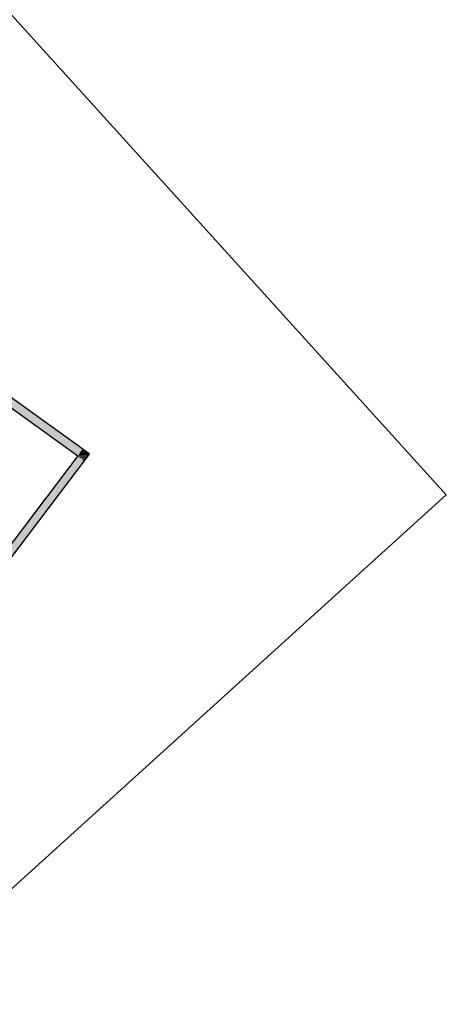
# Model space of a CAD drawing. Header units: millimetres. Extents: x 15275 to 121491, y 18097 to 137945.
# Tile 57 of 57: x 100695 to 121491, y 61479 to 109459. Entities that reach past the tile are written whole.
import ezdxf

# ---------------------------------------------------------------- set-up
doc = ezdxf.new("R2010")
doc.units = ezdxf.units.MM
doc.header["$LTSCALE"] = 0.5
doc.header["$MEASUREMENT"] = 0
doc.linetypes.add('PLINE', pattern=[0])
for name, color, linetype in [('000 2D grafikk', 7, 'Continuous'), ('23-- Yttervegger', 7, 'Continuous'), ('23-- Yttervegger (Skravur)', 7, 'Continuous'), ('241- Bærende innervegger', 7, 'Continuous'), ('241- Bærende innervegger (Skravur)', 7, 'Continuous')]:
    doc.layers.add(name, color=color, linetype=linetype)
pattern_1 = [(0, (0, 0), (0, 86.60254), [0, -50]), (0, (25, 43.3), (0, 86.60254), [0, -50])]

msp = doc.modelspace()

# ---------------------------------------------------------------- hatches: boundary and pattern name
at = {"layer": '23-- Yttervegger (Skravur)', "linetype": 'Continuous'}
h = msp.add_hatch(dxfattribs=at)
h.set_pattern_fill('Eksisterende_konstruksjon', color=256, style=0, pattern_type=2)
h.set_pattern_definition(pattern_1)
h.paths.add_polyline_path([(103524, 88209), (104091, 88295), (103766, 88528)])
h = msp.add_hatch(dxfattribs=at)
h.set_pattern_fill('Eksisterende_konstruksjon', color=256, style=0, pattern_type=2)
h.set_pattern_definition(pattern_1)
h.paths.add_polyline_path([(103524, 88209), (103849, 87975), (104091, 88295)])
h = msp.add_hatch(dxfattribs=at)
h.set_pattern_fill('Eksisterende_konstruksjon', color=256, style=0, pattern_type=2)
h.set_pattern_definition(pattern_1)
h.paths.add_polyline_path([(103524, 88209), (85738, 64713), (86011, 64411), (103849, 87975)])
at = {"layer": '241- Bærende innervegger (Skravur)', "linetype": 'Continuous'}
h = msp.add_hatch(dxfattribs=at)
h.set_pattern_fill('Eksisterende_konstruksjon', color=256, style=0, pattern_type=2)
h.set_pattern_definition(pattern_1)
h.paths.add_polyline_path([(103766, 88528), (89073, 99111), (88840, 98786), (103524, 88209)])

# ---------------------------------------------------------------- linework, layer by layer
at = {"linetype": 'PLINE'}
msp.add_lwpolyline([(74701, 137945), (121491, 86308), (76336, 45392), (29547, 97029)], close=True, dxfattribs=at)
at = {"layer": '000 2D grafikk', "linetype": 'PLINE', "flags": 128}
msp.add_lwpolyline([(101941, 86118), (101036, 84922)], dxfattribs=at)
at = {"layer": '23-- Yttervegger', "linetype": 'PLINE', "flags": 128}
for points in [[(85765, 64087), (104091, 88295)], [(103524, 88209), (89975, 70311)]]:
    msp.add_lwpolyline(points, dxfattribs=at)
at = {"layer": '241- Bærende innervegger', "linetype": 'PLINE', "flags": 128}
for points in [[(103766, 88528), (89073, 99111)], [(89339, 98427), (103524, 88209)], [(104091, 88295), (103766, 88528)]]:
    msp.add_lwpolyline(points, dxfattribs=at)

doc.saveas('drawing.dxf')
